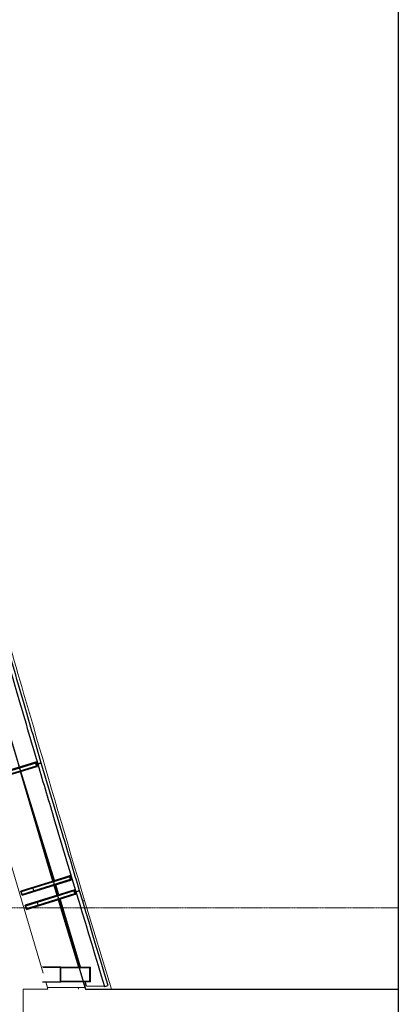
# Model space of a CAD drawing. Header units: millimetres. Extents: x 869791 to 957834, y 561000 to 598978.
# Tile 33 of 38: x 952724 to 957834, y 574197 to 587471. Entities that reach past the tile are written whole.
import ezdxf
from ezdxf.xclip import XClip

# ---------------------------------------------------------------- set-up
doc = ezdxf.new("R2010")
doc.units = ezdxf.units.MM
doc.header["$XCLIPFRAME"] = 2
doc.linetypes.add('_T2 Grid Line', pattern=[22.225, 12.7, -3.175, 3.175, -3.175])
doc.linetypes.add('_T2 Overhead', pattern=[6.6, 4, -1, 0.6, -1])
doc.layers.add('$AUDIT_BAD_LAYER1', color=7, linetype='Continuous')
doc.layers.add('_grå hatch fotavtrykk', color=7, linetype='Continuous')
for name, color, linetype, lineweight in [('0-1', 7, 'Continuous', 5), ('A2-V', 7, 'Continuous', 5), ('A2-V-3', 7, '_T2 Overhead', 5), ('A222-1', 7, 'Continuous', 9), ('A254', 7, 'Continuous', 5), ('A822-1', 7, '_T2 Grid Line', 5), ('A852-TYNN', 7, 'Continuous', 5)]:
    doc.layers.add(name, color=color, linetype=linetype, lineweight=lineweight)
doc.layers.add('Mass', color=7, linetype='Continuous', lineweight=5, true_color=0x00b8ff)

# ---------------------------------------------------------------- blocks, each defined once
blk = doc.blocks.new('A230 - PN Fasade Hovedfamilie - A230 - PN Fasade Hovedfamilie-36439330-19447-aa-tof-20-3000')
at = {"layer": 'Mass'}
blk.add_line((30216, 92438), (29974, 92442), dxfattribs=at)
blk.add_line((30216, 92438), (29974, 92442), dxfattribs=at)
blk = doc.blocks.new('A230 - PN Fasade_SG Glassfinner med 2xSplice -- A230 - PN Fasade Hovedfamilie - A230 - PN Fasade_SG Glassfinner med 2xSplice - BK-BM-36415223-19447-aa-tof-20-3000')
at = {"layer": '$AUDIT_BAD_LAYER1'}
for p, q in [((621301, 577448), (620798, 577295)), ((620808, 577261), (621312, 577414)), ((621298, 577460), (621063, 577389)), ((621080, 577331), (621315, 577402)), ((621307, 577463), (621298, 577460)), ((621298, 577460), (621315, 577402)), ((621312, 577414), (621301, 577448)), ((621325, 577405), (621307, 577463)), ((621315, 577402), (621325, 577405)), ((621063, 577389), (620626, 577256)), ((620798, 577295), (620630, 577244)), ((620644, 577199), (621080, 577331)), ((620798, 577295), (620808, 577261)), ((620644, 577199), (620626, 577256)), ((620630, 577244), (620640, 577210)), ((620640, 577210), (620808, 577261))]:
    blk.add_line(p, q, dxfattribs=at)
blk = doc.blocks.new('A230 - PN Fasade_SG Glassfinner med 2xSplice -- A230 - PN Fasade Hovedfamilie - A230 - PN Fasade_SG Glassfinner med 2xSplice - BK-BM-36415224-19447-aa-tof-20-3000')
at = {"layer": '$AUDIT_BAD_LAYER1'}
for p, q in [((621818, 575726), (621317, 575570)), ((621328, 575535), (621829, 575692)), ((621814, 575737), (621592, 575668)), ((621610, 575611), (621832, 575680)), ((621824, 575740), (621814, 575737)), ((621814, 575737), (621832, 575680)), ((621829, 575692), (621818, 575726)), ((621842, 575683), (621824, 575740)), ((621832, 575680), (621842, 575683)), ((621592, 575668), (621158, 575533)), ((621317, 575570), (621161, 575521)), ((621176, 575475), (621610, 575611)), ((621317, 575570), (621328, 575535)), ((621176, 575475), (621158, 575533)), ((621161, 575521), (621172, 575487)), ((621172, 575487), (621328, 575535))]:
    blk.add_line(p, q, dxfattribs=at)
blk = doc.blocks.new('A230 - PN Fasade_Glasspanel SG -- A230 - PN Fasade Hovedfamilie - A230 - PN Fasade_Glasspanel SG 3-lags-31014390-19447-aa-tof-20-3000')
at = {"layer": '$AUDIT_BAD_LAYER1'}
for p, q in [((621375, 577451), (621326, 577437)), ((621553, 575865), (621100, 577337)), ((621611, 575674), (621570, 575808)), ((621842, 575715), (621891, 575728))]:
    blk.add_line(p, q, dxfattribs=at)
for points in [[(621326, 577437), (621402, 577182), (621574, 576608), (621747, 576034), (621842, 575715)], [(621891, 575728), (621815, 575984), (621643, 576558), (621471, 577132), (621375, 577451)]]:
    blk.add_open_spline(points, degree=3, knots=[0, 0, 0, 0, 0.444444, 1, 1, 1, 1], dxfattribs=at)
blk = doc.blocks.new('A230 - PN Fasade_Glasspanel SG -- A230 - PN Fasade Hovedfamilie - A230 - PN Fasade_Glasspanel SG 3-lags-31014439-19447-aa-tof-20-3000')
at = {"layer": '$AUDIT_BAD_LAYER1'}
for p, q in [((620872, 579176), (620823, 579163)), ((621082, 577394), (620584, 579061)), ((621326, 577437), (621375, 577450))]:
    blk.add_line(p, q, dxfattribs=at)
for points in [[(620823, 579163), (620897, 578907), (621065, 578332), (621233, 577757), (621326, 577437)], [(621375, 577450), (621300, 577706), (621133, 578281), (620965, 578857), (620872, 579176)]]:
    blk.add_open_spline(points, degree=3, knots=[0, 0, 0, 0, 0.444444, 1, 1, 1, 1], dxfattribs=at)
blk = doc.blocks.new('A230 - PN Fasade_Glasspanel SG -- A230 - PN Fasade Hovedfamilie - A230 - PN Fasade_Glasspanel SG 3-lags-34723948-19447-aa-tof-20-3000')
at = {"layer": '$AUDIT_BAD_LAYER1'}
for p, q in [((621891, 575729), (621842, 575715)), ((621906, 574700), (621629, 575617)), ((621984, 574442), (621966, 574502)), ((622226, 574438), (621984, 574442)), ((622226, 574438), (622275, 574452))]:
    blk.add_line(p, q, dxfattribs=at)
at = {"layer": '$AUDIT_BAD_LAYER1', "flags": 128}
for points in [[(621842, 575715), (621885, 575573), (621928, 575431), (621970, 575289), (622013, 575147), (622055, 575006), (622098, 574864), (622141, 574722), (622183, 574580), (622226, 574438)], [(622275, 574452), (622232, 574594), (622190, 574736), (622147, 574878), (622104, 575020), (622062, 575162), (622019, 575304), (621976, 575446), (621934, 575588), (621891, 575729)]]:
    blk.add_lwpolyline(points, dxfattribs=at)
blk = doc.blocks.new('A230 - PN Fasade_SG Glassfinner med 2xSplice -- A230 - PN Fasade Hovedfamilie - A230 - PN Fasade_SG Glassfinner med 2xSplice - BK-BM-36415313-19447-aa-tof-20-3000')
at = {"layer": '$AUDIT_BAD_LAYER1'}
for p, q in [((621533, 575859), (621098, 575724)), ((621760, 575917), (621259, 575761)), ((621269, 575727), (621770, 575883)), ((621756, 575929), (621533, 575859)), ((621551, 575802), (621774, 575871)), ((621766, 575932), (621756, 575929)), ((621756, 575929), (621774, 575871)), ((621770, 575883), (621760, 575917)), ((621784, 575874), (621766, 575932)), ((621774, 575871), (621784, 575874)), ((621116, 575667), (621098, 575724)), ((621259, 575761), (621102, 575713)), ((621102, 575713), (621112, 575678)), ((621112, 575678), (621269, 575727)), ((621116, 575667), (621551, 575802)), ((621259, 575761), (621269, 575727))]:
    blk.add_line(p, q, dxfattribs=at)
blk = doc.blocks.new('gmtik-a-200-1-0001_rvt-1-19447-aa-tof-20-3000')
at = {"layer": '$AUDIT_BAD_LAYER1'}
for name, p in [('A230 - PN Fasade Hovedfamilie - A230 - PN Fasade Hovedfamilie-36439330-19447-aa-tof-20-3000', (592010, 482000)), ('A230 - PN Fasade_Glasspanel SG -- A230 - PN Fasade Hovedfamilie - A230 - PN Fasade_Glasspanel SG 3-lags-31014439-19447-aa-tof-20-3000', (0, 0)), ('A230 - PN Fasade_SG Glassfinner med 2xSplice -- A230 - PN Fasade Hovedfamilie - A230 - PN Fasade_SG Glassfinner med 2xSplice - BK-BM-36415223-19447-aa-tof-20-3000', (0, 0)), ('A230 - PN Fasade_Glasspanel SG -- A230 - PN Fasade Hovedfamilie - A230 - PN Fasade_Glasspanel SG 3-lags-31014390-19447-aa-tof-20-3000', (0, 0)), ('A230 - PN Fasade_SG Glassfinner med 2xSplice -- A230 - PN Fasade Hovedfamilie - A230 - PN Fasade_SG Glassfinner med 2xSplice - BK-BM-36415313-19447-aa-tof-20-3000', (0, 0)), ('A230 - PN Fasade_SG Glassfinner med 2xSplice -- A230 - PN Fasade Hovedfamilie - A230 - PN Fasade_SG Glassfinner med 2xSplice - BK-BM-36415224-19447-aa-tof-20-3000', (0, 0)), ('A230 - PN Fasade_Glasspanel SG -- A230 - PN Fasade Hovedfamilie - A230 - PN Fasade_Glasspanel SG 3-lags-34723948-19447-aa-tof-20-3000', (0, 0))]:
    blk.add_blockref(name, p, dxfattribs=at)
blk = doc.blocks.new('A231 - InPlace - Dekkeforkant nivå F skrå isolert - A231 - InPlace - Dekkeforkant nivå F skrå isolert-29568980-19447-aa-tof-20-3000')
at = {"layer": 'A2-V'}
for p, q in [((621933, 575591), (621957, 575599)), ((621958, 575596), (621933, 575589)), ((622324, 574400), (621957, 575599)), ((621634, 575500), (621662, 575508)), ((621662, 575508), (621634, 575500)), ((621634, 575500), (621879, 574700)), ((621940, 574500), (621971, 574400))]:
    blk.add_line(p, q, dxfattribs=at)
for points, knots in [([(621958, 575596), (621710, 576430), (621328, 577729), (620855, 579359), (620489, 580637), (620160, 581805), (619863, 582875), (619596, 583856), (619426, 584490), (619341, 584810), (619333, 584841)], [-1, -1, -1, -1, -0.98324022, -0.97206704, -0.96089385, -0.94972067, -0.93854749, -0.9273743, -0.91620112, -0.91497644, -0.91497644, -0.91497644, -0.91497644]), ([(621093, 577336), (621116, 577257), (621176, 577051), (621276, 576713), (621392, 576318), (621477, 576031), (621523, 575876), (621528, 575858)], [-0.01292431, -0.01292431, -0.01292431, -0.01292431, -0.01117318, -0.00837989, -0.00558659, -0.0027933, -0.00242179, -0.00242179, -0.00242179, -0.00242179])]:
    blk.add_open_spline(points, degree=3, knots=knots, dxfattribs=at)
for points in [[(621545, 575801), (621558, 575757), (621572, 575712), (621585, 575667)], [(621602, 575609), (621613, 575573), (621624, 575537), (621634, 575500)]]:
    blk.add_open_spline(points, degree=3, dxfattribs=at)
blk = doc.blocks.new('gmtio-a-200-1-0001_rvt-1-19447-aa-tof-20-3000')
at = {"layer": '$AUDIT_BAD_LAYER1'}
for p, q in [((621640, 574700), (621393, 574700)), ((621400, 574700), (621630, 574700)), ((621393, 574500), (621640, 574500)), ((621400, 574500), (621630, 574500))]:
    blk.add_line(p, q, dxfattribs=at)
at = {"layer": 'A222-1'}
for p, q in [((622037, 574700), (621630, 574700)), ((621630, 574690), (621630, 574510)), ((621630, 574690), (621630, 574510)), ((622027, 574700), (621640, 574700)), ((621640, 574510), (621640, 574690)), ((621640, 574690), (622027, 574690)), ((621640, 574515), (621640, 574685)), ((621645, 574690), (622022, 574690)), ((622027, 574690), (622027, 574510)), ((622027, 574685), (622027, 574515)), ((622037, 574500), (622037, 574700)), ((622037, 574510), (622037, 574690)), ((621630, 574500), (622037, 574500)), ((622027, 574510), (621640, 574510)), ((621640, 574500), (622027, 574500)), ((622022, 574510), (621645, 574510))]:
    blk.add_line(p, q, dxfattribs=at)
at = {"layer": 'A222-1', "flags": 128}
for points in [[(621640, 574700), (621636, 574699), (621633, 574697), (621631, 574694), (621630, 574690)], [(621640, 574685), (621640, 574687), (621641, 574689), (621643, 574690), (621645, 574690)], [(622022, 574690), (622024, 574690), (622025, 574689), (622026, 574687), (622027, 574685)], [(622037, 574690), (622036, 574694), (622034, 574697), (622031, 574699), (622027, 574700)], [(621630, 574510), (621631, 574506), (621633, 574503), (621636, 574501), (621640, 574500)], [(621645, 574510), (621643, 574510), (621641, 574511), (621640, 574513), (621640, 574515)], [(622027, 574515), (622026, 574513), (622025, 574511), (622024, 574510), (622022, 574510)], [(622027, 574500), (622031, 574501), (622034, 574503), (622036, 574506), (622037, 574510)]]:
    blk.add_lwpolyline(points, dxfattribs=at)
at = {"layer": 'A254'}
for p, q in [((621400, 574618), (619600, 580676)), ((619600, 580676), (621400, 574618)), ((621400, 574618), (619600, 580676)), ((621528, 575858), (621090, 577334)), ((621585, 575666), (621545, 575800)), ((621634, 575500), (621602, 575608)), ((621879, 574700), (621634, 575500)), ((621464, 574401), (621435, 574500)), ((621435, 574500), (621457, 574425)), ((621464, 574400), (621435, 574500)), ((621963, 574425), (621940, 574500)), ((621131, 569941), (621131, 574401)), ((621131, 574401), (621464, 574401)), ((621132, 569940), (621132, 574400)), ((621457, 574425), (621963, 574425)), ((621879, 574400), (621871, 574425))]:
    blk.add_line(p, q, dxfattribs=at)
at = {"layer": 'A2-V-3'}
blk.add_blockref('A231 - InPlace - Dekkeforkant nivå F skrå isolert - A231 - InPlace - Dekkeforkant nivå F skrå isolert-29568980-19447-aa-tof-20-3000', (0, 0), dxfattribs=at)

msp = doc.modelspace()

# ---------------------------------------------------------------- linework, layer by layer
at = {"layer": '_grå hatch fotavtrykk'}
msp.add_lwpolyline([(947925, 596499), (948258, 594824), (948573, 593275), (950302, 585999), (951202, 582575), (951689, 580842), (952201, 579117), (953612, 574400), (957834, 574400)], dxfattribs=at)
at = {"layer": 'A822-1'}
msp.add_line((869791, 575500), (957834, 575500), dxfattribs=at)
at = {"layer": 'A852-TYNN'}
msp.add_lwpolyline([(957834, 596499), (869791, 596499), (869791, 561000), (957834, 561000)], close=True, dxfattribs=at)

# ---------------------------------------------------------------- block references
at = {"layer": '0-1'}
ref = msp.add_blockref('gmtik-a-200-1-0001_rvt-1-19447-aa-tof-20-3000', (331641, 0), dxfattribs=at)
XClip(ref).set_block_clipping_path([(538149.9999999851, 560999.9999999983), (626192.6181362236, 596498.7507570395)])
ref = msp.add_blockref('gmtio-a-200-1-0001_rvt-1-19447-aa-tof-20-3000', (331641, 0), dxfattribs=at)
XClip(ref).set_block_clipping_path([(538149.9999999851, 560999.9999999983), (626192.6181362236, 596498.7507570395)])

doc.saveas('drawing.dxf')
